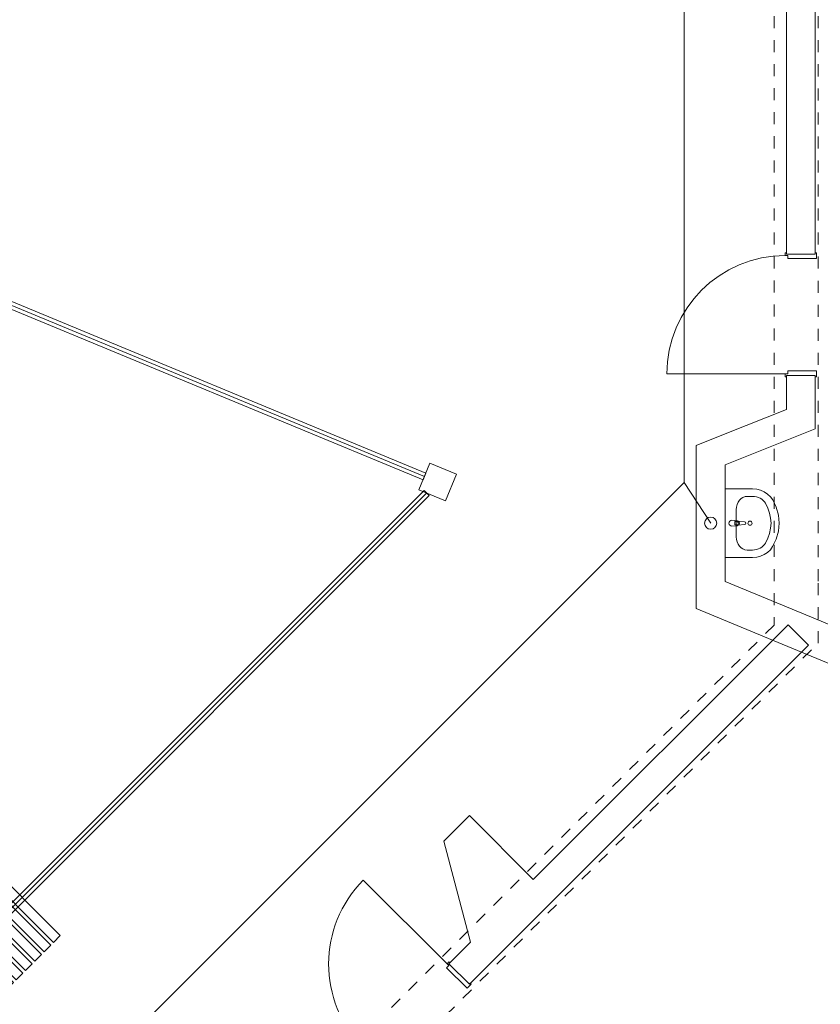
# Model space of a CAD drawing. Header units: metres. Extents: x -80 to 1923, y -189 to 69.
# Tile 173 of 256: x 969.23 to 975.88, y 20.45 to 28.64. Entities that reach past the tile are written whole.
import ezdxf

# ---------------------------------------------------------------- set-up
doc = ezdxf.new("R2010")
doc.units = ezdxf.units.M
doc.header["$MEASUREMENT"] = 0
doc.linetypes.add('Untersicht', pattern=[0.1, 0.075, -0.025])
for name, color, linetype in [('10 Stütze Holz', 7, 'Continuous'), ('10 Wand außen', 7, 'Continuous'), ('50 Möblierung', 7, 'Continuous'), ('50 Sanitäreinrichtung', 7, 'Continuous'), ('70 Entwässerung_Schmutzwasser', 7, 'Continuous')]:
    doc.layers.add(name, color=color, linetype=linetype)
doc.linetypes.add('Schmutzwasserleitung', pattern='A,0,[2,995_ARC_250 PAU_GR+SC_2607011.Shx,S=0.00784,R=0,X=0,Y=0],-0.987778,0', length=0.987778)

# ---------------------------------------------------------------- blocks, each defined once
blk = doc.blocks.new('Blockrahmentür 1-Fl 27_6')
at = {"layer": '10 Wand außen', "color": 7, "linetype": 'Continuous', "lineweight": 13}
for p, q in [((0.4925, 0.01), (0.4925, 0.995)), ((-0.4925, 0.01), (-0.515, 0.01)), ((-0.515, 0.01), (-0.515, 0)), ((-0.515, 0), (-0.505, 0)), ((-0.505, 0), (-0.505, -0.24)), ((-0.4925, -0.01), (-0.4925, 0.01)), ((0.4925, -0.01), (0.4925, 0.01)), ((0.4925, 0.01), (0.515, 0.01)), ((0.515, 0), (0.505, 0)), ((0.505, 0), (0.505, -0.24)), ((0.515, 0.01), (0.515, 0)), ((-0.4675, -0.01), (-0.4925, -0.01)), ((-0.4675, -0.25), (-0.4675, -0.01)), ((0.4675, -0.25), (0.4675, -0.01)), ((0.4675, -0.01), (0.4925, -0.01)), ((-0.505, -0.24), (-0.515, -0.24)), ((-0.515, -0.24), (-0.515, -0.25)), ((0.505, -0.24), (0.515, -0.24)), ((0.515, -0.24), (0.515, -0.25)), ((-0.515, -0.25), (-0.4675, -0.25)), ((0.515, -0.25), (0.4675, -0.25))]:
    blk.add_line(p, q, dxfattribs=at)
at = {"layer": '10 Wand außen', "color": 7, "linetype": 'Continuous', "lineweight": 9}
for p, q in [((-0.505, 0), (-0.505, -0.24)), ((-0.505, 0), (-0.505, -0.24)), ((0.505, 0), (0.505, -0.24)), ((0.505, 0), (0.505, -0.24))]:
    blk.add_line(p, q, dxfattribs=at)
blk.add_arc((0.4925, 0.01), 0.985, 90, 180, dxfattribs=at)
blk = doc.blocks.new('Waschbecken 01 27_2')
at = {"layer": '50 Sanitäreinrichtung', "color": 7, "linetype": 'Continuous', "lineweight": 9}
for p, q in [((0.1129, -0.0923), (-0.1129, -0.0923)), ((-0.0136, -0.0971), (-0.0136, -0.0822)), ((-0.0136, -0.0822), (0.0136, -0.0822)), ((0.0136, -0.0822), (0.0136, -0.0971)), ((-0.223, -0.1833), (-0.223, -0.2291)), ((0.223, -0.1833), (0.223, -0.2291))]:
    blk.add_line(p, q, dxfattribs=at)
at = {"layer": '50 Sanitäreinrichtung', "color": 7, "linetype": 'Continuous', "lineweight": 9, "flags": 128}
blk.add_lwpolyline([(-0.285, 0), (-0.285, -0.2291), (-0.2822, -0.2628), (-0.2741, -0.2955), (-0.2608, -0.326), (-0.2427, -0.3534), (-0.2205, -0.3769), (-0.1949, -0.3956), (-0.133, -0.4255), (-0.0674, -0.4438), (0, -0.45), (0.0674, -0.4438), (0.133, -0.4255), (0.1949, -0.3956), (0.2205, -0.3769), (0.2427, -0.3534), (0.2608, -0.326), (0.2741, -0.2955), (0.2822, -0.2628), (0.285, -0.2291), (0.285, 0)], close=True, dxfattribs=at)
blk.add_lwpolyline([(-0.025, -0.0573), (-0.021, -0.0993, 0.12102), (-0.0177, -0.1088), (-0.0111, -0.1617, 0.882566), (0.0111, -0.1617), (0.0177, -0.1088, 0.12102), (0.021, -0.0993), (0.025, -0.0573, 1)], format="xyb", close=True, dxfattribs=at)
at = {"layer": '50 Sanitäreinrichtung', "color": 7, "linetype": 'Continuous', "lineweight": 9}
blk.add_circle((0, -0.2071), 0.0175, dxfattribs=at)
for centre, radius, start, end in [((0, -0.0974), 0.0211, 212.77103, 327.22897), ((0, -0.0971), 0.0136, 180, 0)]:
    blk.add_arc(centre, radius, start, end, dxfattribs=at)
for centre, major_axis, ratio, start_param, end_param in [((-0.1128, -0.1833), (0.1103, 0), 0.82489, 1.570796, 3.141593), ((0.1128, -0.1833), (0.1103, 0), 0.82489, 0, 1.570796), ((-0.1129, -0.2291), (0, 0.1212), 0.908696, 1.570796, 2.644618), ((0.1129, -0.2291), (0, 0.1212), 0.908696, 3.638567, 4.712389), ((0, 0), (0, 0.3818), 0.908696, 2.644618, 3.638567)]:
    blk.add_ellipse(centre, major_axis=major_axis, ratio=ratio, start_param=start_param, end_param=end_param, dxfattribs=at)
blk = doc.blocks.new('Mobiltrennwand 27[55]_1', base_point=(966.4455, 27.3896))
at = {"layer": '50 Möblierung', "color": 8, "linetype": 'Continuous', "lineweight": 18}
for p, q in [((966.4569, 27.4173), (966.434, 27.3619)), ((966.434, 27.3619), (972.5812, 24.8156)), ((966.4455, 27.3896), (972.5927, 24.8433)), ((972.6042, 24.871), (966.4569, 27.4173)), ((972.5812, 24.8156), (972.6042, 24.871))]:
    blk.add_line(p, q, dxfattribs=at)
at = {"layer": '50 Möblierung', "color": 8, "linetype": 'Continuous', "lineweight": 18, "flags": 128}
for points in [[(966.3072, 26.8467), (966.7316, 27.8712), (966.6577, 27.9019), (966.2333, 26.8773)], [(966.4088, 26.8046), (966.8332, 27.8291), (966.7593, 27.8598), (966.3349, 26.8352)], [(966.5104, 26.7625), (966.9348, 27.787), (966.8609, 27.8177), (966.4365, 26.7931)], [(966.6121, 26.7204), (967.0364, 27.745), (966.9625, 27.7756), (966.5382, 26.751)], [(966.7137, 26.6783), (967.1381, 27.7029), (967.0642, 27.7335), (966.6398, 26.7089)], [(966.8153, 26.6362), (967.2397, 27.6608), (967.1658, 27.6914), (966.7414, 26.6668)]]:
    blk.add_lwpolyline(points, close=True, dxfattribs=at)
blk = doc.blocks.new('Mobiltrennwand 27[56]_1', base_point=(968.8007, 20.8945))
at = {"layer": '50 Möblierung', "color": 8, "linetype": 'Continuous', "lineweight": 18}
for p, q in [((972.5905, 24.7268), (968.7795, 20.9157)), ((968.8007, 20.8945), (972.6117, 24.7055)), ((968.8219, 20.8733), (972.633, 24.6843)), ((972.633, 24.6843), (972.5905, 24.7268)), ((968.7795, 20.9157), (968.8219, 20.8733))]:
    blk.add_line(p, q, dxfattribs=at)
at = {"layer": '50 Möblierung', "color": 8, "linetype": 'Continuous', "lineweight": 18, "flags": 128}
for points in [[(969.5638, 21.0224), (968.9286, 21.6576), (968.872, 21.601), (969.5072, 20.9658)], [(969.486, 20.9446), (968.8508, 21.5798), (968.7942, 21.5232), (969.4294, 20.888)], [(969.4082, 20.8668), (968.773, 21.502), (968.7165, 21.4454), (969.3516, 20.8103)], [(969.3304, 20.789), (968.6952, 21.4242), (968.6387, 21.3676), (969.2739, 20.7325)], [(969.2526, 20.7113), (968.6175, 21.3464), (968.5609, 21.2899), (969.1961, 20.6547)], [(969.1749, 20.6335), (968.5397, 21.2686), (968.4831, 21.2121), (969.1183, 20.5769)]]:
    blk.add_lwpolyline(points, close=True, dxfattribs=at)

msp = doc.modelspace()

# ---------------------------------------------------------------- linework, layer by layer
at = {"layer": '10 Stütze Holz', "color": 7, "linetype": 'Continuous', "lineweight": 13, "flags": 128}
msp.add_lwpolyline([(972.7685, 24.6406), (972.8604, 24.8623), (972.6386, 24.9542), (972.5468, 24.7324)], close=True, dxfattribs=at)
at = {"layer": '10 Wand außen', "color": 7, "linetype": 'Continuous', "lineweight": 9}
for p, q in [((975.6036, 26.6931), (975.8436, 26.6931)), ((975.6036, 25.6831), (975.8436, 25.6831)), ((972.7966, 20.7892), (972.9663, 20.6195))]:
    msp.add_line(p, q, dxfattribs=at)
at = {"layer": '10 Wand außen', "color": 7, "linetype": 'Untersicht', "lineweight": 13, "flags": 128}
for points in [[(975.8662, 23.9719), (975.8662, 37.2241)], [(975.5012, 37.0729), (975.5012, 23.6069)], [(975.8662, 23.4557), (975.8662, 23.9719)], [(975.5012, 23.6069), (966.011, 14.1167)], [(971.0741, 18.6636), (975.8662, 23.4557)]]:
    msp.add_lwpolyline(points, dxfattribs=at)
at = {"layer": '10 Wand außen', "color": 7, "linetype": 'Continuous', "lineweight": 9, "flags": 128}
for points in [[(975.6036, 34.2677), (975.6036, 26.6931)], [(975.8436, 26.6931), (975.8436, 34.2677)], [(975.6036, 25.6831), (975.6036, 25.4006)], [(975.8436, 25.4964), (975.8436, 25.6831)], [(975.8436, 25.238), (975.8436, 25.4964)], [(975.6036, 25.4006), (975.0936, 25.1969)], [(975.0935, 24.9384), (975.8436, 25.238)], [(974.8536, 25.1011), (975.0936, 25.1969)], [(974.8536, 25.1011), (974.853, 24.0694)], [(975.0929, 23.9701), (975.0935, 24.9384)], [(974.8528, 23.7448), (974.853, 24.0694)], [(975.6498, 23.7394), (975.0929, 23.9701)], [(974.8528, 23.7448), (975.535, 23.4622)], [(983.511, 20.4832), (975.6498, 23.7394)], [(975.6164, 23.6089), (973.4974, 21.49)], [(975.7861, 23.4392), (975.6164, 23.6089)], [(972.9663, 20.6195), (975.7861, 23.4392)], [(975.535, 23.4622), (983.3962, 20.206)], [(972.9665, 22.0209), (972.7543, 21.8088)], [(973.4974, 21.49), (972.9665, 22.0209)], [(972.7543, 21.8088), (972.9755, 20.9681)], [(972.9755, 20.9681), (972.7966, 20.7892)]]:
    msp.add_lwpolyline(points, dxfattribs=at)
at = {"layer": '70 Entwässerung_Schmutzwasser', "color": 34, "linetype": 'Schmutzwasserleitung', "lineweight": 18, "true_color": 0xa85100}
for p, q in [((974.7536, 29.7412), (974.7536, 24.7939)), ((974.7536, 24.7939), (965.2716, 15.3119)), ((974.7536, 24.7939), (974.9732, 24.4543))]:
    msp.add_line(p, q, dxfattribs=at)
msp.add_circle((974.9732, 24.4543), 0.05, dxfattribs=at)

# ---------------------------------------------------------------- block references
at = {"layer": '10 Wand außen', "color": 7, "linetype": 'Continuous', "lineweight": 13, "xscale": -1, "rotation": 90}
msp.add_blockref('Blockrahmentür 1-Fl 27_6', (975.6036, 26.1881), dxfattribs=at)
at = {"layer": '10 Wand außen', "color": 7, "linetype": 'Continuous', "lineweight": 13, "rotation": 45.00000000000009}
msp.add_blockref('Blockrahmentür 1-Fl 27_6', (972.4395, 20.4321), dxfattribs=at)
at = {"layer": '50 Möblierung', "color": 8, "linetype": 'Continuous', "lineweight": 18}
for name, p in [('Mobiltrennwand 27[55]_1', (966.4455, 27.3896)), ('Mobiltrennwand 27[56]_1', (968.8007, 20.8945))]:
    msp.add_blockref(name, p, dxfattribs=at)
at = {"layer": '50 Sanitäreinrichtung', "color": 7, "linetype": 'Continuous', "lineweight": 13, "xscale": -1, "rotation": 89.9663822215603}
msp.add_blockref('Waschbecken 01 27_2', (975.0932, 24.4542), dxfattribs=at)

doc.saveas('drawing.dxf')
